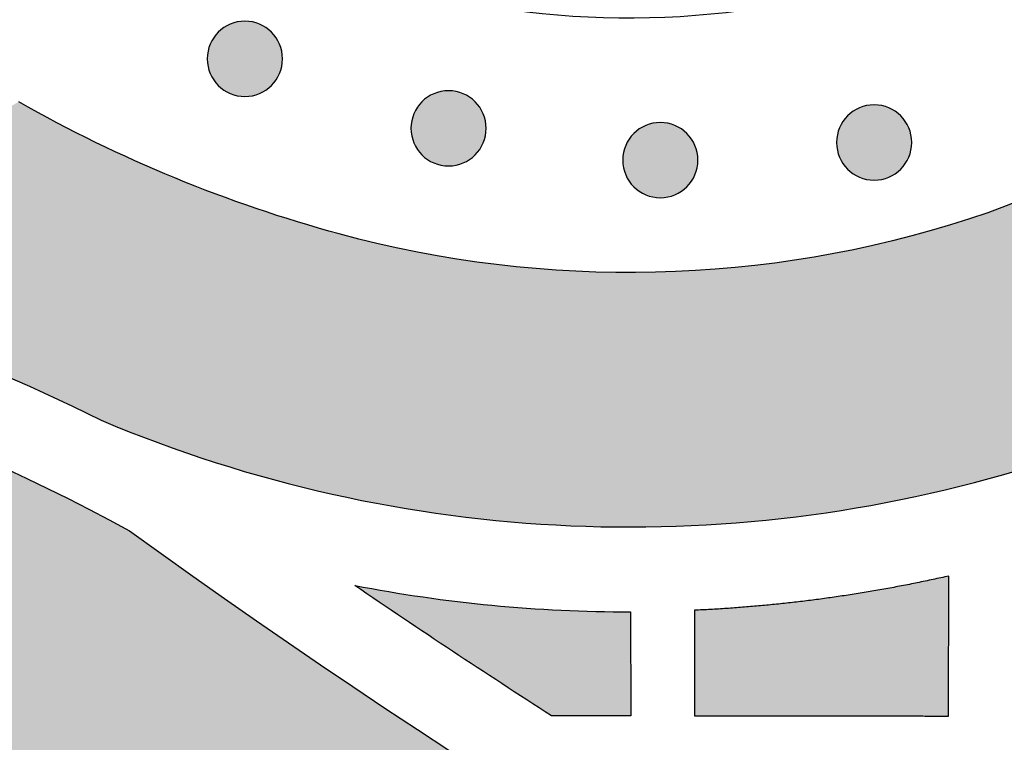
# Model space of a CAD drawing. Header units: millimetres. Extents: x -3873 to -97, y 912 to 4165.
# Tile 49 of 256: x -3554 to -3507, y 1143 to 1177. Entities that reach past the tile are written whole.
import ezdxf

# ---------------------------------------------------------------- set-up
doc = ezdxf.new("R2010")
doc.units = ezdxf.units.MM
doc.layers.add('pattern', color=7, linetype='Continuous', true_color=0x000000)

msp = doc.modelspace()

# ---------------------------------------------------------------- hatches: boundary and pattern name
at = {"layer": 'pattern'}
for points in [[(-3476.945, 1234.642), (-3477.84, 1235.782), (-3478.705, 1236.95), (-3479.539, 1238.145), (-3480.34, 1239.365), (-3481.108, 1240.61), (-3481.842, 1241.877), (-3482.54, 1243.165), (-3483.201, 1244.473), (-3483.826, 1245.799), (-3484.412, 1247.142), (-3484.96, 1248.499), (-3485.468, 1249.87), (-3485.938, 1251.252), (-3486.367, 1252.645), (-3486.756, 1254.045), (-3487.105, 1255.452), (-3487.294, 1253.91), (-3487.524, 1252.37), (-3487.794, 1250.834), (-3488.106, 1249.302), (-3488.458, 1247.777), (-3488.85, 1246.26), (-3489.283, 1244.753), (-3489.755, 1243.258), (-3490.267, 1241.775), (-3490.817, 1240.307), (-3491.405, 1238.855), (-3492.031, 1237.42), (-3492.693, 1236.004), (-3493.391, 1234.609), (-3494.123, 1233.235), (-3494.89, 1231.884), (-3493.91, 1230.084), (-3492.985, 1228.251), (-3492.118, 1226.389), (-3491.309, 1224.499), (-3490.56, 1222.585), (-3489.872, 1220.65), (-3489.245, 1218.695), (-3488.681, 1216.725), (-3488.446, 1215.824), (-3488.228, 1214.916), (-3488.025, 1214.003), (-3487.838, 1213.084), (-3487.667, 1212.16), (-3487.513, 1211.232), (-3487.375, 1210.299), (-3487.253, 1209.363), (-3487.149, 1208.424), (-3487.062, 1207.481), (-3486.991, 1206.537), (-3486.938, 1205.59), (-3486.902, 1204.642), (-3486.883, 1203.693), (-3486.881, 1202.744), (-3486.897, 1201.794), (-3486.929, 1200.845), (-3486.979, 1199.897), (-3487.046, 1198.95), (-3487.131, 1198.005), (-3487.232, 1197.062), (-3487.351, 1196.122), (-3487.486, 1195.186), (-3487.638, 1194.253), (-3487.806, 1193.324), (-3487.992, 1192.4), (-3488.193, 1191.48), (-3488.41, 1190.566), (-3488.644, 1189.658), (-3488.893, 1188.756), (-3489.157, 1187.861), (-3489.437, 1186.973), (-3489.717, 1186.151), (-3490.023, 1185.332), (-3490.354, 1184.517), (-3490.71, 1183.708), (-3491.092, 1182.905), (-3491.499, 1182.11), (-3491.931, 1181.324), (-3492.388, 1180.547), (-3492.87, 1179.782), (-3493.375, 1179.029), (-3493.905, 1178.29), (-3494.457, 1177.565), (-3495.032, 1176.856), (-3495.629, 1176.163), (-3496.247, 1175.488), (-3496.885, 1174.832), (-3497.542, 1174.195), (-3498.218, 1173.578), (-3498.912, 1172.983), (-3499.622, 1172.409), (-3500.348, 1171.858), (-3501.089, 1171.33), (-3501.842, 1170.825), (-3502.608, 1170.345), (-3503.385, 1169.889), (-3504.172, 1169.459), (-3504.968, 1169.053), (-3505.772, 1168.673), (-3506.582, 1168.318), (-3507.397, 1167.988), (-3508.217, 1167.684), (-3509.039, 1167.406), (-3509.928, 1167.127), (-3510.823, 1166.864), (-3511.726, 1166.617), (-3512.634, 1166.385), (-3513.548, 1166.169), (-3514.468, 1165.969), (-3515.393, 1165.786), (-3516.322, 1165.619), (-3517.255, 1165.468), (-3518.192, 1165.335), (-3519.132, 1165.218), (-3520.075, 1165.118), (-3521.02, 1165.036), (-3521.967, 1164.97), (-3522.915, 1164.922), (-3523.864, 1164.891), (-3524.814, 1164.877), (-3525.763, 1164.88), (-3526.712, 1164.901), (-3527.66, 1164.939), (-3528.607, 1164.994), (-3529.551, 1165.066), (-3530.494, 1165.155), (-3531.433, 1165.261), (-3532.369, 1165.384), (-3533.301, 1165.523), (-3534.229, 1165.679), (-3535.153, 1165.851), (-3536.071, 1166.04), (-3536.984, 1166.244), (-3537.891, 1166.465), (-3538.792, 1166.701), (-3540.76, 1167.268), (-3542.711, 1167.897), (-3544.644, 1168.588), (-3546.555, 1169.34), (-3548.442, 1170.151), (-3550.301, 1171.021), (-3552.131, 1171.947), (-3553.928, 1172.929), (-3555.018, 1172.327), (-3556.121, 1171.745), (-3557.236, 1171.184), (-3558.363, 1170.643), (-3559.501, 1170.124), (-3560.649, 1169.626), (-3561.807, 1169.15), (-3562.974, 1168.696), (-3564.149, 1168.265), (-3565.332, 1167.856), (-3566.523, 1167.471), (-3567.72, 1167.108), (-3568.922, 1166.768), (-3570.13, 1166.452), (-3571.342, 1166.159), (-3572.559, 1165.889), (-3569.652, 1165.195), (-3566.764, 1164.412), (-3563.898, 1163.541), (-3561.058, 1162.583), (-3558.249, 1161.54), (-3555.474, 1160.412), (-3552.737, 1159.202), (-3550.041, 1157.912), (-3548.744, 1157.383), (-3547.432, 1156.88), (-3546.104, 1156.404), (-3544.761, 1155.957), (-3543.405, 1155.537), (-3542.037, 1155.147), (-3540.656, 1154.787), (-3539.265, 1154.456), (-3537.864, 1154.156), (-3536.455, 1153.887), (-3535.037, 1153.648), (-3533.613, 1153.442), (-3532.183, 1153.267), (-3530.748, 1153.124), (-3529.31, 1153.014), (-3527.869, 1152.935), (-3526.427, 1152.89), (-3524.984, 1152.876), (-3523.543, 1152.895), (-3522.103, 1152.946), (-3520.666, 1153.029), (-3519.233, 1153.144), (-3517.806, 1153.291), (-3516.384, 1153.47), (-3514.97, 1153.68), (-3513.563, 1153.92), (-3512.166, 1154.191), (-3510.779, 1154.492), (-3509.403, 1154.823), (-3508.039, 1155.182), (-3506.688, 1155.57), (-3505.351, 1155.986), (-3504.204, 1156.375), (-3503.062, 1156.799), (-3501.925, 1157.258), (-3500.796, 1157.753), (-3499.676, 1158.283), (-3498.567, 1158.849), (-3497.469, 1159.449), (-3496.386, 1160.084), (-3495.318, 1160.754), (-3494.267, 1161.457), (-3493.235, 1162.193), (-3492.223, 1162.961), (-3491.233, 1163.761), (-3490.266, 1164.591), (-3489.324, 1165.451), (-3488.407, 1166.339), (-3487.517, 1167.254), (-3486.656, 1168.195), (-3485.824, 1169.161), (-3485.023, 1170.15), (-3484.252, 1171.16), (-3483.515, 1172.191), (-3482.81, 1173.241), (-3482.138, 1174.307), (-3481.501, 1175.39), (-3480.899, 1176.486), (-3480.331, 1177.594), (-3479.799, 1178.713), (-3479.302, 1179.842), (-3478.841, 1180.978), (-3478.415, 1182.119), (-3478.025, 1183.265), (-3477.517, 1184.902), (-3477.053, 1186.553), (-3476.633, 1188.215), (-3476.257, 1189.888), (-3475.718, 1192.637), (-3475.254, 1195.408), (-3474.867, 1198.197), (-3474.556, 1201.001), (-3474.324, 1203.817), (-3474.169, 1206.641), (-3474.094, 1209.471), (-3474.098, 1212.303), (-3474.181, 1215.134), (-3474.343, 1217.961), (-3474.584, 1220.779), (-3474.903, 1223.587), (-3475.3, 1226.38), (-3475.773, 1229.156), (-3476.322, 1231.911)], [(-3541.998, 1173.703), (-3542.026, 1173.676), (-3542.055, 1173.649), (-3542.085, 1173.622), (-3542.116, 1173.596), (-3542.148, 1173.57), (-3542.18, 1173.545), (-3542.214, 1173.52), (-3542.248, 1173.496), (-3542.283, 1173.473), (-3542.318, 1173.45), (-3542.355, 1173.428), (-3542.392, 1173.407), (-3542.43, 1173.386), (-3542.469, 1173.367), (-3542.508, 1173.348), (-3542.549, 1173.33), (-3542.589, 1173.313), (-3542.631, 1173.297), (-3542.673, 1173.282), (-3542.715, 1173.268), (-3542.758, 1173.255), (-3542.802, 1173.243), (-3542.845, 1173.232), (-3542.89, 1173.222), (-3542.934, 1173.213), (-3542.979, 1173.206), (-3543.025, 1173.199), (-3543.07, 1173.194), (-3543.116, 1173.19), (-3543.162, 1173.187), (-3543.207, 1173.185), (-3543.253, 1173.185), (-3543.299, 1173.185), (-3543.345, 1173.187), (-3543.391, 1173.19), (-3543.437, 1173.194), (-3543.482, 1173.2), (-3543.527, 1173.206), (-3543.572, 1173.214), (-3543.617, 1173.223), (-3543.661, 1173.233), (-3543.705, 1173.244), (-3543.749, 1173.256), (-3543.791, 1173.269), (-3543.834, 1173.283), (-3543.876, 1173.298), (-3543.917, 1173.314), (-3543.958, 1173.331), (-3543.998, 1173.349), (-3544.037, 1173.368), (-3544.076, 1173.388), (-3544.114, 1173.408), (-3544.151, 1173.43), (-3544.188, 1173.452), (-3544.224, 1173.474), (-3544.258, 1173.498), (-3544.293, 1173.522), (-3544.326, 1173.547), (-3544.358, 1173.572), (-3544.39, 1173.598), (-3544.421, 1173.624), (-3544.45, 1173.651), (-3544.479, 1173.678), (-3544.508, 1173.705), (-3544.535, 1173.734), (-3544.562, 1173.763), (-3544.589, 1173.793), (-3544.615, 1173.823), (-3544.641, 1173.855), (-3544.666, 1173.887), (-3544.691, 1173.921), (-3544.715, 1173.955), (-3544.738, 1173.99), (-3544.761, 1174.026), (-3544.783, 1174.062), (-3544.804, 1174.099), (-3544.824, 1174.137), (-3544.844, 1174.176), (-3544.863, 1174.216), (-3544.881, 1174.256), (-3544.898, 1174.296), (-3544.914, 1174.338), (-3544.929, 1174.38), (-3544.943, 1174.422), (-3544.956, 1174.465), (-3544.968, 1174.509), (-3544.979, 1174.553), (-3544.989, 1174.597), (-3544.997, 1174.642), (-3545.005, 1174.687), (-3545.011, 1174.732), (-3545.017, 1174.777), (-3545.021, 1174.823), (-3545.024, 1174.869), (-3545.026, 1174.915), (-3545.026, 1174.96), (-3545.025, 1175.006), (-3545.024, 1175.052), (-3545.021, 1175.098), (-3545.016, 1175.144), (-3545.011, 1175.189), (-3545.005, 1175.234), (-3544.997, 1175.279), (-3544.988, 1175.324), (-3544.978, 1175.368), (-3544.967, 1175.412), (-3544.955, 1175.456), (-3544.942, 1175.499), (-3544.928, 1175.541), (-3544.913, 1175.583), (-3544.897, 1175.624), (-3544.88, 1175.665), (-3544.862, 1175.705), (-3544.843, 1175.745), (-3544.823, 1175.783), (-3544.802, 1175.821), (-3544.781, 1175.859), (-3544.759, 1175.895), (-3544.736, 1175.931), (-3544.713, 1175.966), (-3544.689, 1176), (-3544.664, 1176.033), (-3544.639, 1176.065), (-3544.613, 1176.097), (-3544.587, 1176.128), (-3544.56, 1176.158), (-3544.533, 1176.187), (-3544.505, 1176.215), (-3544.477, 1176.242), (-3544.448, 1176.269), (-3544.418, 1176.296), (-3544.387, 1176.322), (-3544.356, 1176.348), (-3544.323, 1176.373), (-3544.29, 1176.398), (-3544.256, 1176.422), (-3544.221, 1176.445), (-3544.185, 1176.468), (-3544.149, 1176.49), (-3544.111, 1176.511), (-3544.073, 1176.532), (-3544.035, 1176.551), (-3543.995, 1176.57), (-3543.955, 1176.588), (-3543.914, 1176.605), (-3543.873, 1176.621), (-3543.831, 1176.636), (-3543.789, 1176.65), (-3543.746, 1176.663), (-3543.702, 1176.675), (-3543.658, 1176.686), (-3543.614, 1176.696), (-3543.569, 1176.705), (-3543.524, 1176.712), (-3543.479, 1176.719), (-3543.433, 1176.724), (-3543.388, 1176.728), (-3543.342, 1176.731), (-3543.296, 1176.733), (-3543.25, 1176.733), (-3543.204, 1176.733), (-3543.158, 1176.731), (-3543.113, 1176.728), (-3543.067, 1176.724), (-3543.022, 1176.718), (-3542.976, 1176.712), (-3542.931, 1176.704), (-3542.887, 1176.695), (-3542.842, 1176.685), (-3542.799, 1176.674), (-3542.755, 1176.662), (-3542.712, 1176.649), (-3542.67, 1176.635), (-3542.628, 1176.62), (-3542.586, 1176.604), (-3542.546, 1176.587), (-3542.506, 1176.569), (-3542.466, 1176.55), (-3542.427, 1176.53), (-3542.389, 1176.51), (-3542.352, 1176.488), (-3542.316, 1176.466), (-3542.28, 1176.443), (-3542.245, 1176.42), (-3542.211, 1176.396), (-3542.178, 1176.371), (-3542.145, 1176.346), (-3542.114, 1176.32), (-3542.083, 1176.294), (-3542.053, 1176.267), (-3542.024, 1176.24), (-3541.996, 1176.212), (-3541.969, 1176.184), (-3541.941, 1176.155), (-3541.915, 1176.125), (-3541.889, 1176.095), (-3541.863, 1176.063), (-3541.838, 1176.03), (-3541.813, 1175.997), (-3541.789, 1175.963), (-3541.766, 1175.928), (-3541.743, 1175.892), (-3541.721, 1175.856), (-3541.7, 1175.819), (-3541.679, 1175.781), (-3541.66, 1175.742), (-3541.641, 1175.702), (-3541.623, 1175.662), (-3541.606, 1175.621), (-3541.59, 1175.58), (-3541.575, 1175.538), (-3541.561, 1175.496), (-3541.548, 1175.453), (-3541.536, 1175.409), (-3541.525, 1175.365), (-3541.515, 1175.321), (-3541.506, 1175.276), (-3541.499, 1175.231), (-3541.492, 1175.186), (-3541.487, 1175.141), (-3541.483, 1175.095), (-3541.48, 1175.049), (-3541.478, 1175.003), (-3541.477, 1174.957), (-3541.478, 1174.911), (-3541.48, 1174.866), (-3541.483, 1174.82), (-3541.487, 1174.774), (-3541.492, 1174.729), (-3541.499, 1174.683), (-3541.507, 1174.638), (-3541.515, 1174.594), (-3541.525, 1174.55), (-3541.536, 1174.506), (-3541.548, 1174.462), (-3541.562, 1174.419), (-3541.576, 1174.377), (-3541.591, 1174.335), (-3541.607, 1174.294), (-3541.624, 1174.253), (-3541.642, 1174.213), (-3541.661, 1174.173), (-3541.681, 1174.135), (-3541.701, 1174.097), (-3541.722, 1174.059), (-3541.744, 1174.023), (-3541.767, 1173.987), (-3541.791, 1173.952), (-3541.815, 1173.918), (-3541.839, 1173.885), (-3541.865, 1173.853), (-3541.891, 1173.821), (-3541.917, 1173.79), (-3541.944, 1173.76), (-3541.971, 1173.731)], [(-3532.382, 1170.425), (-3532.41, 1170.398), (-3532.439, 1170.371), (-3532.469, 1170.344), (-3532.5, 1170.318), (-3532.532, 1170.292), (-3532.564, 1170.267), (-3532.597, 1170.242), (-3532.632, 1170.218), (-3532.667, 1170.195), (-3532.702, 1170.172), (-3532.739, 1170.15), (-3532.776, 1170.129), (-3532.814, 1170.108), (-3532.853, 1170.089), (-3532.892, 1170.07), (-3532.932, 1170.052), (-3532.973, 1170.035), (-3533.015, 1170.019), (-3533.056, 1170.004), (-3533.099, 1169.99), (-3533.142, 1169.977), (-3533.185, 1169.965), (-3533.229, 1169.954), (-3533.274, 1169.944), (-3533.318, 1169.935), (-3533.363, 1169.928), (-3533.409, 1169.921), (-3533.454, 1169.916), (-3533.5, 1169.912), (-3533.545, 1169.909), (-3533.591, 1169.907), (-3533.637, 1169.907), (-3533.683, 1169.907), (-3533.729, 1169.909), (-3533.775, 1169.912), (-3533.82, 1169.916), (-3533.866, 1169.922), (-3533.911, 1169.928), (-3533.956, 1169.936), (-3534.001, 1169.945), (-3534.045, 1169.954), (-3534.089, 1169.965), (-3534.132, 1169.978), (-3534.175, 1169.991), (-3534.218, 1170.005), (-3534.26, 1170.02), (-3534.301, 1170.036), (-3534.342, 1170.053), (-3534.382, 1170.071), (-3534.421, 1170.09), (-3534.46, 1170.11), (-3534.498, 1170.13), (-3534.535, 1170.152), (-3534.572, 1170.174), (-3534.607, 1170.196), (-3534.642, 1170.22), (-3534.676, 1170.244), (-3534.71, 1170.269), (-3534.742, 1170.294), (-3534.774, 1170.32), (-3534.804, 1170.346), (-3534.834, 1170.373), (-3534.863, 1170.4), (-3534.891, 1170.427), (-3534.919, 1170.456), (-3534.946, 1170.485), (-3534.973, 1170.514), (-3534.999, 1170.545), (-3535.025, 1170.577), (-3535.05, 1170.609), (-3535.075, 1170.643), (-3535.099, 1170.677), (-3535.122, 1170.712), (-3535.145, 1170.747), (-3535.167, 1170.784), (-3535.188, 1170.821), (-3535.208, 1170.859), (-3535.228, 1170.898), (-3535.247, 1170.937), (-3535.265, 1170.978), (-3535.282, 1171.018), (-3535.298, 1171.06), (-3535.313, 1171.102), (-3535.327, 1171.144), (-3535.34, 1171.187), (-3535.352, 1171.231), (-3535.363, 1171.274), (-3535.373, 1171.319), (-3535.381, 1171.363), (-3535.389, 1171.408), (-3535.395, 1171.454), (-3535.401, 1171.499), (-3535.405, 1171.545), (-3535.408, 1171.591), (-3535.409, 1171.636), (-3535.41, 1171.682), (-3535.409, 1171.728), (-3535.408, 1171.774), (-3535.405, 1171.82), (-3535.4, 1171.866), (-3535.395, 1171.911), (-3535.388, 1171.956), (-3535.381, 1172.001), (-3535.372, 1172.046), (-3535.362, 1172.09), (-3535.351, 1172.134), (-3535.339, 1172.178), (-3535.326, 1172.221), (-3535.312, 1172.263), (-3535.297, 1172.305), (-3535.281, 1172.346), (-3535.263, 1172.387), (-3535.245, 1172.427), (-3535.227, 1172.466), (-3535.207, 1172.505), (-3535.186, 1172.543), (-3535.165, 1172.58), (-3535.143, 1172.617), (-3535.12, 1172.653), (-3535.097, 1172.688), (-3535.073, 1172.722), (-3535.048, 1172.755), (-3535.023, 1172.787), (-3534.997, 1172.819), (-3534.971, 1172.85), (-3534.944, 1172.879), (-3534.917, 1172.908), (-3534.889, 1172.937), (-3534.861, 1172.964), (-3534.832, 1172.991), (-3534.802, 1173.018), (-3534.771, 1173.044), (-3534.74, 1173.07), (-3534.707, 1173.095), (-3534.674, 1173.12), (-3534.64, 1173.144), (-3534.605, 1173.167), (-3534.569, 1173.19), (-3534.533, 1173.212), (-3534.495, 1173.233), (-3534.457, 1173.253), (-3534.419, 1173.273), (-3534.379, 1173.292), (-3534.339, 1173.31), (-3534.298, 1173.327), (-3534.257, 1173.343), (-3534.215, 1173.358), (-3534.172, 1173.372), (-3534.129, 1173.385), (-3534.086, 1173.397), (-3534.042, 1173.408), (-3533.998, 1173.418), (-3533.953, 1173.427), (-3533.908, 1173.434), (-3533.863, 1173.441), (-3533.817, 1173.446), (-3533.772, 1173.45), (-3533.726, 1173.453), (-3533.68, 1173.455), (-3533.634, 1173.455), (-3533.588, 1173.455), (-3533.542, 1173.453), (-3533.497, 1173.45), (-3533.451, 1173.446), (-3533.405, 1173.44), (-3533.36, 1173.434), (-3533.315, 1173.426), (-3533.271, 1173.417), (-3533.226, 1173.407), (-3533.182, 1173.396), (-3533.139, 1173.384), (-3533.096, 1173.371), (-3533.054, 1173.357), (-3533.012, 1173.342), (-3532.97, 1173.326), (-3532.93, 1173.309), (-3532.889, 1173.291), (-3532.85, 1173.272), (-3532.811, 1173.252), (-3532.773, 1173.232), (-3532.736, 1173.21), (-3532.7, 1173.188), (-3532.664, 1173.165), (-3532.629, 1173.142), (-3532.595, 1173.118), (-3532.562, 1173.093), (-3532.529, 1173.068), (-3532.498, 1173.042), (-3532.467, 1173.016), (-3532.437, 1172.989), (-3532.408, 1172.962), (-3532.38, 1172.934), (-3532.352, 1172.906), (-3532.325, 1172.877), (-3532.299, 1172.847), (-3532.272, 1172.816), (-3532.247, 1172.785), (-3532.222, 1172.752), (-3532.197, 1172.719), (-3532.173, 1172.685), (-3532.149, 1172.65), (-3532.127, 1172.614), (-3532.105, 1172.578), (-3532.084, 1172.54), (-3532.063, 1172.502), (-3532.043, 1172.464), (-3532.025, 1172.424), (-3532.007, 1172.384), (-3531.99, 1172.343), (-3531.974, 1172.302), (-3531.959, 1172.26), (-3531.945, 1172.218), (-3531.931, 1172.175), (-3531.919, 1172.131), (-3531.909, 1172.087), (-3531.899, 1172.043), (-3531.89, 1171.998), (-3531.882, 1171.953), (-3531.876, 1171.908), (-3531.871, 1171.863), (-3531.867, 1171.817), (-3531.864, 1171.771), (-3531.862, 1171.725), (-3531.861, 1171.679), (-3531.862, 1171.633), (-3531.864, 1171.588), (-3531.867, 1171.542), (-3531.871, 1171.496), (-3531.876, 1171.451), (-3531.883, 1171.405), (-3531.891, 1171.36), (-3531.899, 1171.316), (-3531.909, 1171.271), (-3531.92, 1171.228), (-3531.932, 1171.184), (-3531.945, 1171.141), (-3531.96, 1171.099), (-3531.975, 1171.057), (-3531.991, 1171.015), (-3532.008, 1170.975), (-3532.026, 1170.935), (-3532.045, 1170.895), (-3532.065, 1170.857), (-3532.085, 1170.819), (-3532.106, 1170.781), (-3532.128, 1170.745), (-3532.151, 1170.709), (-3532.175, 1170.674), (-3532.199, 1170.64), (-3532.223, 1170.607), (-3532.249, 1170.574), (-3532.274, 1170.543), (-3532.301, 1170.512), (-3532.327, 1170.482), (-3532.355, 1170.453)], [(-3512.293, 1169.756), (-3512.321, 1169.729), (-3512.35, 1169.702), (-3512.38, 1169.675), (-3512.411, 1169.649), (-3512.442, 1169.623), (-3512.475, 1169.598), (-3512.508, 1169.573), (-3512.542, 1169.549), (-3512.577, 1169.526), (-3512.613, 1169.503), (-3512.649, 1169.481), (-3512.687, 1169.46), (-3512.725, 1169.44), (-3512.763, 1169.42), (-3512.803, 1169.401), (-3512.843, 1169.383), (-3512.884, 1169.366), (-3512.925, 1169.35), (-3512.967, 1169.335), (-3513.009, 1169.321), (-3513.052, 1169.308), (-3513.096, 1169.296), (-3513.14, 1169.285), (-3513.184, 1169.275), (-3513.229, 1169.266), (-3513.274, 1169.259), (-3513.319, 1169.252), (-3513.364, 1169.247), (-3513.41, 1169.243), (-3513.456, 1169.24), (-3513.502, 1169.238), (-3513.548, 1169.238), (-3513.594, 1169.238), (-3513.64, 1169.24), (-3513.685, 1169.243), (-3513.731, 1169.247), (-3513.776, 1169.253), (-3513.822, 1169.259), (-3513.867, 1169.267), (-3513.911, 1169.276), (-3513.956, 1169.286), (-3513.999, 1169.297), (-3514.043, 1169.309), (-3514.086, 1169.322), (-3514.128, 1169.336), (-3514.17, 1169.351), (-3514.212, 1169.367), (-3514.252, 1169.384), (-3514.292, 1169.402), (-3514.332, 1169.421), (-3514.37, 1169.441), (-3514.408, 1169.461), (-3514.446, 1169.483), (-3514.482, 1169.505), (-3514.518, 1169.528), (-3514.553, 1169.551), (-3514.587, 1169.575), (-3514.62, 1169.6), (-3514.653, 1169.625), (-3514.684, 1169.651), (-3514.715, 1169.677), (-3514.745, 1169.704), (-3514.774, 1169.731), (-3514.802, 1169.759), (-3514.829, 1169.787), (-3514.857, 1169.816), (-3514.883, 1169.846), (-3514.909, 1169.877), (-3514.935, 1169.908), (-3514.96, 1169.941), (-3514.985, 1169.974), (-3515.009, 1170.008), (-3515.032, 1170.043), (-3515.055, 1170.079), (-3515.077, 1170.115), (-3515.098, 1170.153), (-3515.119, 1170.191), (-3515.138, 1170.229), (-3515.157, 1170.269), (-3515.175, 1170.309), (-3515.192, 1170.35), (-3515.208, 1170.391), (-3515.223, 1170.433), (-3515.237, 1170.475), (-3515.25, 1170.518), (-3515.262, 1170.562), (-3515.273, 1170.606), (-3515.283, 1170.65), (-3515.292, 1170.695), (-3515.299, 1170.74), (-3515.306, 1170.785), (-3515.311, 1170.83), (-3515.315, 1170.876), (-3515.318, 1170.922), (-3515.32, 1170.968), (-3515.32, 1171.014), (-3515.32, 1171.06), (-3515.318, 1171.105), (-3515.315, 1171.151), (-3515.311, 1171.197), (-3515.305, 1171.242), (-3515.299, 1171.288), (-3515.291, 1171.333), (-3515.282, 1171.377), (-3515.273, 1171.422), (-3515.262, 1171.465), (-3515.25, 1171.509), (-3515.236, 1171.552), (-3515.222, 1171.594), (-3515.207, 1171.636), (-3515.191, 1171.678), (-3515.174, 1171.718), (-3515.156, 1171.758), (-3515.137, 1171.798), (-3515.117, 1171.836), (-3515.097, 1171.874), (-3515.076, 1171.912), (-3515.053, 1171.948), (-3515.031, 1171.984), (-3515.007, 1172.019), (-3514.983, 1172.053), (-3514.958, 1172.086), (-3514.933, 1172.119), (-3514.907, 1172.15), (-3514.881, 1172.181), (-3514.854, 1172.211), (-3514.827, 1172.24), (-3514.8, 1172.268), (-3514.772, 1172.295), (-3514.742, 1172.322), (-3514.713, 1172.349), (-3514.682, 1172.375), (-3514.65, 1172.401), (-3514.618, 1172.426), (-3514.584, 1172.451), (-3514.55, 1172.475), (-3514.515, 1172.498), (-3514.48, 1172.521), (-3514.443, 1172.543), (-3514.406, 1172.564), (-3514.368, 1172.585), (-3514.329, 1172.604), (-3514.29, 1172.623), (-3514.249, 1172.641), (-3514.209, 1172.658), (-3514.167, 1172.674), (-3514.125, 1172.689), (-3514.083, 1172.703), (-3514.04, 1172.716), (-3513.996, 1172.728), (-3513.953, 1172.739), (-3513.908, 1172.749), (-3513.864, 1172.758), (-3513.819, 1172.765), (-3513.773, 1172.772), (-3513.728, 1172.777), (-3513.682, 1172.781), (-3513.636, 1172.784), (-3513.591, 1172.786), (-3513.545, 1172.786), (-3513.499, 1172.786), (-3513.453, 1172.784), (-3513.407, 1172.781), (-3513.361, 1172.777), (-3513.316, 1172.771), (-3513.271, 1172.765), (-3513.226, 1172.757), (-3513.181, 1172.748), (-3513.137, 1172.739), (-3513.093, 1172.728), (-3513.049, 1172.716), (-3513.006, 1172.702), (-3512.964, 1172.688), (-3512.922, 1172.673), (-3512.881, 1172.657), (-3512.84, 1172.64), (-3512.8, 1172.622), (-3512.761, 1172.603), (-3512.722, 1172.583), (-3512.684, 1172.563), (-3512.647, 1172.542), (-3512.61, 1172.519), (-3512.574, 1172.497), (-3512.54, 1172.473), (-3512.505, 1172.449), (-3512.472, 1172.424), (-3512.44, 1172.399), (-3512.408, 1172.373), (-3512.377, 1172.347), (-3512.348, 1172.32), (-3512.319, 1172.293), (-3512.29, 1172.266), (-3512.263, 1172.237), (-3512.236, 1172.208), (-3512.209, 1172.179), (-3512.183, 1172.148), (-3512.157, 1172.116), (-3512.132, 1172.084), (-3512.107, 1172.05), (-3512.083, 1172.016), (-3512.06, 1171.981), (-3512.037, 1171.946), (-3512.015, 1171.909), (-3511.994, 1171.872), (-3511.974, 1171.834), (-3511.954, 1171.795), (-3511.935, 1171.756), (-3511.917, 1171.715), (-3511.9, 1171.675), (-3511.884, 1171.633), (-3511.869, 1171.591), (-3511.855, 1171.549), (-3511.842, 1171.506), (-3511.83, 1171.462), (-3511.819, 1171.419), (-3511.809, 1171.374), (-3511.8, 1171.33), (-3511.793, 1171.285), (-3511.786, 1171.239), (-3511.781, 1171.194), (-3511.777, 1171.148), (-3511.774, 1171.102), (-3511.772, 1171.057), (-3511.772, 1171.011), (-3511.772, 1170.965), (-3511.774, 1170.919), (-3511.777, 1170.873), (-3511.782, 1170.827), (-3511.787, 1170.782), (-3511.793, 1170.737), (-3511.801, 1170.692), (-3511.81, 1170.647), (-3511.82, 1170.603), (-3511.831, 1170.559), (-3511.843, 1170.515), (-3511.856, 1170.472), (-3511.87, 1170.43), (-3511.885, 1170.388), (-3511.901, 1170.347), (-3511.918, 1170.306), (-3511.936, 1170.266), (-3511.955, 1170.227), (-3511.975, 1170.188), (-3511.995, 1170.15), (-3512.017, 1170.113), (-3512.039, 1170.076), (-3512.062, 1170.04), (-3512.085, 1170.005), (-3512.109, 1169.971), (-3512.134, 1169.938), (-3512.159, 1169.906), (-3512.185, 1169.874), (-3512.211, 1169.843), (-3512.238, 1169.814), (-3512.265, 1169.785)], [(-3522.386, 1168.926), (-3522.414, 1168.898), (-3522.443, 1168.871), (-3522.473, 1168.844), (-3522.504, 1168.818), (-3522.536, 1168.792), (-3522.568, 1168.767), (-3522.602, 1168.743), (-3522.636, 1168.719), (-3522.671, 1168.695), (-3522.706, 1168.673), (-3522.743, 1168.651), (-3522.78, 1168.629), (-3522.818, 1168.609), (-3522.857, 1168.589), (-3522.896, 1168.57), (-3522.936, 1168.553), (-3522.977, 1168.536), (-3523.019, 1168.519), (-3523.061, 1168.504), (-3523.103, 1168.49), (-3523.146, 1168.477), (-3523.189, 1168.465), (-3523.233, 1168.454), (-3523.278, 1168.445), (-3523.322, 1168.436), (-3523.367, 1168.428), (-3523.413, 1168.422), (-3523.458, 1168.417), (-3523.504, 1168.412), (-3523.549, 1168.409), (-3523.595, 1168.408), (-3523.641, 1168.407), (-3523.687, 1168.408), (-3523.733, 1168.41), (-3523.779, 1168.413), (-3523.825, 1168.417), (-3523.87, 1168.422), (-3523.915, 1168.429), (-3523.96, 1168.436), (-3524.005, 1168.445), (-3524.049, 1168.455), (-3524.093, 1168.466), (-3524.136, 1168.478), (-3524.179, 1168.491), (-3524.222, 1168.505), (-3524.264, 1168.521), (-3524.305, 1168.537), (-3524.346, 1168.554), (-3524.386, 1168.572), (-3524.425, 1168.591), (-3524.464, 1168.61), (-3524.502, 1168.631), (-3524.539, 1168.652), (-3524.576, 1168.674), (-3524.611, 1168.697), (-3524.646, 1168.72), (-3524.68, 1168.744), (-3524.714, 1168.769), (-3524.746, 1168.794), (-3524.778, 1168.82), (-3524.808, 1168.846), (-3524.838, 1168.873), (-3524.867, 1168.9), (-3524.895, 1168.928), (-3524.923, 1168.956), (-3524.95, 1168.985), (-3524.977, 1169.015), (-3525.003, 1169.046), (-3525.029, 1169.077), (-3525.054, 1169.11), (-3525.079, 1169.143), (-3525.103, 1169.177), (-3525.126, 1169.212), (-3525.149, 1169.248), (-3525.171, 1169.285), (-3525.192, 1169.322), (-3525.212, 1169.36), (-3525.232, 1169.399), (-3525.251, 1169.438), (-3525.269, 1169.478), (-3525.286, 1169.519), (-3525.302, 1169.56), (-3525.317, 1169.602), (-3525.331, 1169.645), (-3525.344, 1169.688), (-3525.356, 1169.731), (-3525.367, 1169.775), (-3525.377, 1169.819), (-3525.385, 1169.864), (-3525.393, 1169.909), (-3525.399, 1169.954), (-3525.405, 1170), (-3525.409, 1170.045), (-3525.412, 1170.091), (-3525.413, 1170.137), (-3525.414, 1170.183), (-3525.413, 1170.229), (-3525.412, 1170.275), (-3525.409, 1170.321), (-3525.404, 1170.366), (-3525.399, 1170.412), (-3525.393, 1170.457), (-3525.385, 1170.502), (-3525.376, 1170.547), (-3525.366, 1170.591), (-3525.355, 1170.635), (-3525.343, 1170.678), (-3525.33, 1170.721), (-3525.316, 1170.764), (-3525.301, 1170.806), (-3525.285, 1170.847), (-3525.267, 1170.888), (-3525.249, 1170.928), (-3525.231, 1170.967), (-3525.211, 1171.006), (-3525.19, 1171.044), (-3525.169, 1171.081), (-3525.147, 1171.118), (-3525.124, 1171.153), (-3525.101, 1171.188), (-3525.077, 1171.222), (-3525.052, 1171.255), (-3525.027, 1171.288), (-3525.001, 1171.319), (-3524.975, 1171.35), (-3524.948, 1171.38), (-3524.921, 1171.409), (-3524.893, 1171.437), (-3524.865, 1171.465), (-3524.836, 1171.492), (-3524.806, 1171.519), (-3524.775, 1171.545), (-3524.744, 1171.57), (-3524.711, 1171.596), (-3524.678, 1171.62), (-3524.644, 1171.644), (-3524.609, 1171.668), (-3524.573, 1171.69), (-3524.537, 1171.712), (-3524.499, 1171.734), (-3524.461, 1171.754), (-3524.423, 1171.774), (-3524.383, 1171.793), (-3524.343, 1171.81), (-3524.302, 1171.827), (-3524.261, 1171.843), (-3524.219, 1171.859), (-3524.176, 1171.873), (-3524.133, 1171.886), (-3524.09, 1171.898), (-3524.046, 1171.909), (-3524.002, 1171.918), (-3523.957, 1171.927), (-3523.912, 1171.935), (-3523.867, 1171.941), (-3523.821, 1171.946), (-3523.776, 1171.951), (-3523.73, 1171.953), (-3523.684, 1171.955), (-3523.638, 1171.956), (-3523.592, 1171.955), (-3523.546, 1171.953), (-3523.501, 1171.95), (-3523.455, 1171.946), (-3523.409, 1171.941), (-3523.364, 1171.934), (-3523.319, 1171.927), (-3523.275, 1171.918), (-3523.23, 1171.908), (-3523.186, 1171.897), (-3523.143, 1171.885), (-3523.1, 1171.872), (-3523.058, 1171.858), (-3523.016, 1171.842), (-3522.974, 1171.826), (-3522.934, 1171.809), (-3522.894, 1171.791), (-3522.854, 1171.772), (-3522.815, 1171.753), (-3522.777, 1171.732), (-3522.74, 1171.711), (-3522.704, 1171.689), (-3522.668, 1171.666), (-3522.633, 1171.643), (-3522.599, 1171.618), (-3522.566, 1171.594), (-3522.533, 1171.569), (-3522.502, 1171.543), (-3522.471, 1171.516), (-3522.441, 1171.49), (-3522.412, 1171.463), (-3522.384, 1171.435), (-3522.357, 1171.407), (-3522.329, 1171.378), (-3522.303, 1171.348), (-3522.276, 1171.317), (-3522.251, 1171.285), (-3522.226, 1171.253), (-3522.201, 1171.22), (-3522.177, 1171.186), (-3522.154, 1171.151), (-3522.131, 1171.115), (-3522.109, 1171.078), (-3522.088, 1171.041), (-3522.067, 1171.003), (-3522.047, 1170.964), (-3522.029, 1170.925), (-3522.011, 1170.885), (-3521.994, 1170.844), (-3521.978, 1170.803), (-3521.963, 1170.761), (-3521.949, 1170.718), (-3521.936, 1170.675), (-3521.924, 1170.632), (-3521.913, 1170.588), (-3521.903, 1170.544), (-3521.894, 1170.499), (-3521.886, 1170.454), (-3521.88, 1170.409), (-3521.875, 1170.363), (-3521.871, 1170.318), (-3521.868, 1170.272), (-3521.866, 1170.226), (-3521.865, 1170.18), (-3521.866, 1170.134), (-3521.868, 1170.088), (-3521.871, 1170.042), (-3521.875, 1169.997), (-3521.88, 1169.951), (-3521.887, 1169.906), (-3521.895, 1169.861), (-3521.903, 1169.816), (-3521.913, 1169.772), (-3521.924, 1169.728), (-3521.936, 1169.685), (-3521.95, 1169.642), (-3521.964, 1169.599), (-3521.979, 1169.557), (-3521.995, 1169.516), (-3522.012, 1169.475), (-3522.03, 1169.435), (-3522.049, 1169.396), (-3522.069, 1169.357), (-3522.089, 1169.319), (-3522.11, 1169.282), (-3522.132, 1169.245), (-3522.155, 1169.21), (-3522.179, 1169.175), (-3522.203, 1169.141), (-3522.227, 1169.107), (-3522.253, 1169.075), (-3522.278, 1169.043), (-3522.305, 1169.013), (-3522.331, 1168.983), (-3522.359, 1168.954)], [(-3548.691, 1152.7), (-3542.831, 1148.543), (-3536.876, 1144.488), (-3530.828, 1140.537), (-3524.69, 1136.694), (-3518.465, 1132.962), (-3512.156, 1129.344), (-3505.766, 1125.842), (-3499.298, 1122.458), (-3492.755, 1119.196), (-3486.142, 1116.058), (-3479.461, 1113.046), (-3472.716, 1110.162), (-3465.91, 1107.409), (-3459.049, 1104.787), (-3452.134, 1102.299), (-3445.171, 1099.947), (-3438.164, 1097.731), (-3431.115, 1095.653), (-3424.03, 1093.714), (-3416.913, 1091.915), (-3409.767, 1090.256), (-3402.597, 1088.739), (-3395.408, 1087.363), (-3388.202, 1086.129), (-3380.985, 1085.038), (-3373.76, 1084.088), (-3366.532, 1083.279), (-3359.304, 1082.613), (-3352.082, 1082.087), (-3344.868, 1081.701), (-3337.668, 1081.454), (-3330.484, 1081.345), (-3330.494, 1069.345), (-3338.889, 1069.481), (-3347.308, 1069.801), (-3355.748, 1070.305), (-3364.201, 1070.996), (-3372.662, 1071.874), (-3381.124, 1072.941), (-3389.582, 1074.197), (-3398.028, 1075.643), (-3406.457, 1077.278), (-3414.862, 1079.103), (-3423.237, 1081.118), (-3431.576, 1083.32), (-3439.872, 1085.71), (-3448.118, 1088.286), (-3456.309, 1091.047), (-3464.439, 1093.99), (-3472.501, 1097.114), (-3480.489, 1100.416), (-3488.398, 1103.893), (-3496.221, 1107.543), (-3503.954, 1111.363), (-3511.59, 1115.348), (-3519.125, 1119.496), (-3526.553, 1123.802), (-3533.869, 1128.263), (-3541.07, 1132.874), (-3548.149, 1137.631), (-3555.104, 1142.529), (-3561.93, 1147.564), (-3568.623, 1152.729), (-3575.179, 1158.022), (-3581.596, 1163.435), (-3579.453, 1163.126), (-3577.313, 1162.767), (-3575.179, 1162.358), (-3573.052, 1161.901), (-3570.934, 1161.393), (-3568.827, 1160.838), (-3566.732, 1160.233), (-3564.65, 1159.58), (-3562.584, 1158.88), (-3560.536, 1158.132), (-3558.506, 1157.339), (-3556.496, 1156.499), (-3554.508, 1155.614), (-3552.544, 1154.686), (-3550.605, 1153.714)], [(-3510.032, 1143.957), (-3510.028, 1150.561), (-3511.508, 1150.243), (-3512.996, 1149.958), (-3514.49, 1149.706), (-3515.99, 1149.487), (-3517.494, 1149.301), (-3519.002, 1149.149), (-3520.512, 1149.03), (-3522.023, 1148.945), (-3522.027, 1143.967)], [(-3528.776, 1143.973), (-3538.068, 1150.118), (-3536.458, 1149.827), (-3534.841, 1149.574), (-3533.217, 1149.36), (-3531.588, 1149.185), (-3529.955, 1149.049), (-3528.32, 1148.952), (-3526.684, 1148.894), (-3525.048, 1148.876), (-3525.027, 1143.97)]]:
    msp.add_hatch(color=256, dxfattribs=at).paths.add_polyline_path(points, flags=0)

# ---------------------------------------------------------------- linework, layer by layer
for p, q in [((-3510.032, 1143.957), (-3510.028, 1150.561)), ((-3522.023, 1148.945), (-3522.027, 1143.967))]:
    msp.add_line(p, q, dxfattribs=at)
msp.add_lwpolyline([(-3525.048, 1148.876), (-3525.027, 1143.97), (-3528.776, 1143.973)], dxfattribs=at)
at = {"layer": 'pattern', "extrusion": (0, 0, -1)}
for centre in [(3543.252, 1174.959), (3533.636, 1171.681), (3513.546, 1171.012), (3523.64, 1170.181)]:
    msp.add_circle(centre, 1.774, dxfattribs=at)
for centre, radius, start, end in [((3518.398, 1196.382), 30.45, 197.9987, 252.1011), ((3525.102, 1217.141), 40.266, 252.1011, 285.1846), ((3521.649, 1229.864), 65.449, 285.18462, 299.55028), ((3525.102, 1217.141), 52.266, 252.1011, 285.1846), ((3594.09, 1069.344), 98.918, 102.57243, 116.44337), ((3328.401, 1457.039), 387.7, 270.30942, 310.77353), ((3594.09, 1069.344), 94.918, 97.56403, 118.57439), ((3328.401, 1457.039), 371.699, 302.62088, 304.33823)]:
    msp.add_arc(centre, radius, start, end, dxfattribs=at)
at = {"layer": 'pattern'}
for centre, radius, start, end in [((-3525.102, 1217.141), 64.266, 247.16631, 287.89887), ((-3328.401, 1457.039), 399.7, 229.02495, 265.844), ((-3328.401, 1457.039), 375.7, 234.10174, 269.68229), ((-3525.102, 1217.141), 68.266, 259.05135, 270.04547)]:
    msp.add_arc(centre, radius, start, end, dxfattribs=at)
msp.add_rational_spline([(-3510.028, 1150.561), (-3515.954, 1149.219), (-3522.023, 1148.945)], [1, 0.996063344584, 1], degree=2, dxfattribs=at)
msp.add_open_spline([(-3522.027, 1143.967), (-3516.028, 1143.962), (-3510.032, 1143.957)], degree=2, dxfattribs=at)

doc.saveas('drawing.dxf')
